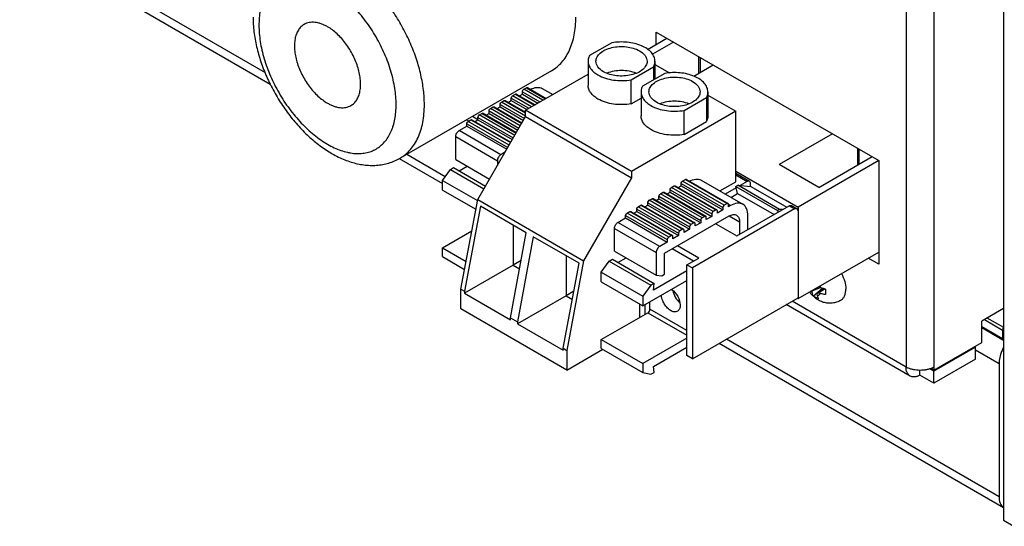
# Model space of a CAD drawing. Header units: inches. Extents: x 0 to 34, y 0 to 22.
# Tile 48 of 88: x 26.982 to 27.969, y 7.53 to 8.037. Entities that reach past the tile are written whole.
import ezdxf

# ---------------------------------------------------------------- set-up
doc = ezdxf.new("R2010")
doc.units = ezdxf.units.IN
doc.header["$LTSCALE"] = 1.87
doc.header["$MEASUREMENT"] = 0
doc.layers.get('0').update_dxf_attribs({"linetype": 'CONTINUOUS'})
doc.layers.add('02___PRT_ALL_AXES', color=7, linetype='CONTINUOUS')

msp = doc.modelspace()

# ---------------------------------------------------------------- linework, layer by layer
at = {"color": 7, "linetype": 'CONTINUOUS'}
for p, q in [((27.96785, 9.31548), (27.96785, 7.53588)), ((25.09985, 9.20446), (27.23343, 7.97256)), ((25.10745, 9.20873), (27.22818, 7.98425)), ((27.61132, 8.00734), (27.63072, 8.01854)), ((27.63052, 8.01843), (27.63052, 8.01865)), ((27.6374, 8.01469), (27.61629, 8.0025)), ((27.66247, 8.00021), (27.66247, 7.98335)), ((27.66425, 7.98438), (27.66425, 7.99918)), ((27.65753, 7.9805), (27.67707, 7.99178)), ((27.7965, 7.92282), (27.74315, 7.89202)), ((27.37019, 7.90225), (27.40868, 7.88003)), ((27.78283, 7.86912), (27.83617, 7.89992)), ((27.82157, 7.90835), (27.82157, 7.89149)), ((27.82335, 7.89252), (27.82335, 7.90732)), ((27.36259, 7.89799), (27.40589, 7.87299)), ((27.78283, 7.86912), (27.74315, 7.89202)), ((27.84284, 7.89606), (27.76202, 7.84939)), ((27.69959, 7.88543), (27.76202, 7.84939)), ((27.76202, 7.84939), (27.76202, 7.75778)), ((27.76202, 7.75778), (27.84283, 7.80444)), ((27.84283, 7.80422), (27.84264, 7.80433)), ((27.77499, 7.76527), (27.77603, 7.76402)), ((27.78478, 7.76883), (27.77575, 7.76536)), ((27.77746, 7.7605), (27.78652, 7.76821)), ((27.78781, 7.76781), (27.78161, 7.76335)), ((27.78908, 7.76747), (27.78301, 7.76354)), ((27.78396, 7.77044), (27.78452, 7.76892)), ((27.78452, 7.76892), (27.78781, 7.76781)), ((27.7894, 7.76739), (27.7897, 7.76444)), ((27.7897, 7.76444), (27.7894, 7.76183)), ((27.76202, 7.75778), (27.76118, 7.75826)), ((27.94872, 7.73677), (27.96681, 7.72633)), ((27.9682, 7.72874), (27.95151, 7.73838)), ((27.96681, 7.71749), (27.94606, 7.72947)), ((27.94606, 7.72881), (27.96721, 7.71659)), ((27.96681, 7.72633), (27.96681, 7.71749)), ((27.68289, 7.71305), (27.96785, 7.54852)), ((27.69038, 7.71738), (27.96333, 7.55978)), ((27.93987, 7.70931), (27.89815, 7.68522)), ((27.93987, 7.70931), (27.93898, 7.70982)), ((27.93987, 7.69727), (27.93987, 7.70931)), ((27.96333, 7.69258), (27.93987, 7.70613)), ((27.88418, 7.68124), (27.88418, 7.68597)), ((27.89815, 7.68522), (27.89414, 7.68754)), ((27.89815, 7.68624), (27.89523, 7.68793)), ((27.89815, 7.67318), (27.89815, 7.68522)), ((27.96333, 7.69258), (27.96333, 7.55978)), ((27.96785, 7.53588), (27.9783, 7.52984))]:
    msp.add_line(p, q, dxfattribs=at)
at = {"color": 3, "linetype": 'CONTINUOUS'}
for p, q in [((27.87022, 8.26063), (27.87022, 7.68931)), ((27.89815, 8.26369), (27.89815, 7.68624)), ((27.62009, 8.02468), (27.84283, 7.89607)), ((27.62009, 8.01241), (27.62009, 8.02468)), ((27.44138, 7.93691), (27.4358, 7.94014)), ((27.43219, 7.93554), (27.43001, 7.9368)), ((27.84283, 7.89607), (27.84283, 7.79217)), ((27.84283, 7.79217), (27.83221, 7.79831)), ((27.87431, 7.68027), (27.75021, 7.75192)), ((27.87022, 7.68931), (27.75599, 7.75526)), ((27.96785, 7.74782), (27.94606, 7.73524)), ((27.94606, 7.71391), (27.94606, 7.73524)), ((27.89815, 7.68624), (27.94606, 7.71391)), ((27.93987, 7.69727), (27.89815, 7.67318)), ((27.89815, 7.68931), (27.89524, 7.68792)), ((27.89815, 7.67318), (27.88418, 7.68124))]:
    msp.add_line(p, q, dxfattribs=at)
at = {"color": 6, "linetype": 'CONTINUOUS'}
for p, q in [((27.5755, 8.01389), (27.55322, 8.00104)), ((27.55177, 7.99541), (27.55177, 7.9713)), ((27.59498, 7.97692), (27.61725, 7.98978)), ((27.61725, 7.98978), (27.61725, 7.97676)), ((27.6187, 7.99541), (27.6187, 7.9776)), ((27.6187, 7.99216), (27.63321, 7.98379)), ((27.48913, 7.94643), (27.55177, 7.9826)), ((27.62853, 7.98327), (27.60626, 7.97041)), ((27.48732, 7.96737), (27.4901, 7.96897)), ((27.4901, 7.96897), (27.50914, 7.95798)), ((27.49108, 7.96907), (27.50971, 7.95831)), ((27.59498, 7.95282), (27.59498, 7.97692)), ((27.47618, 7.96094), (27.47896, 7.96254)), ((27.49522, 7.94994), (27.47618, 7.96094)), ((27.47896, 7.96254), (27.498, 7.95155)), ((27.47995, 7.96264), (27.49858, 7.95189)), ((27.48302, 7.96087), (27.48592, 7.96254)), ((27.48592, 7.96496), (27.50357, 7.95477)), ((27.48592, 7.96254), (27.48592, 7.96496)), ((27.48592, 7.96254), (27.50148, 7.95356)), ((27.50635, 7.95637), (27.48732, 7.96737)), ((27.50588, 7.96818), (27.51635, 7.96214)), ((27.60481, 7.96479), (27.60481, 7.94068)), ((27.64802, 7.9463), (27.67029, 7.95916)), ((27.67029, 7.95916), (27.67029, 7.93505)), ((27.67174, 7.96479), (27.67174, 7.94068)), ((27.67174, 7.96154), (27.69959, 7.94546)), ((27.45391, 7.94808), (27.45669, 7.94969)), ((27.45669, 7.94969), (27.48521, 7.93322)), ((27.45768, 7.94978), (27.4855, 7.93372)), ((27.46075, 7.94801), (27.46365, 7.94969)), ((27.46365, 7.9521), (27.488, 7.93804)), ((27.46365, 7.94969), (27.46365, 7.9521)), ((27.46365, 7.94969), (27.48695, 7.93623)), ((27.46505, 7.95451), (27.46783, 7.95611)), ((27.48913, 7.9406), (27.46505, 7.95451)), ((27.46783, 7.95611), (27.48913, 7.94382)), ((27.46881, 7.95621), (27.48913, 7.94448)), ((27.47189, 7.95444), (27.47479, 7.95612)), ((27.47479, 7.95853), (27.49243, 7.94834)), ((27.47479, 7.95612), (27.47479, 7.95853)), ((27.47479, 7.95612), (27.49035, 7.94713)), ((27.59498, 7.95282), (27.60481, 7.95849)), ((27.44117, 7.85694), (27.48913, 7.94)), ((27.44138, 7.93924), (27.47686, 7.91875)), ((27.44138, 7.93683), (27.44138, 7.93924)), ((27.44277, 7.94165), (27.44556, 7.94326)), ((27.47825, 7.92116), (27.44277, 7.94165)), ((27.44556, 7.94326), (27.47964, 7.92358)), ((27.44654, 7.94335), (27.47993, 7.92407)), ((27.44961, 7.94158), (27.45252, 7.94326)), ((27.45252, 7.94567), (27.48243, 7.9284)), ((27.45252, 7.94326), (27.45252, 7.94567)), ((27.45252, 7.94326), (27.48138, 7.92659)), ((27.48382, 7.93081), (27.45391, 7.94808)), ((27.59519, 7.88519), (27.48913, 7.94643)), ((27.48913, 7.94), (27.48913, 7.94643)), ((27.48913, 7.94), (27.59519, 7.87876)), ((27.69959, 7.94546), (27.59519, 7.88519)), ((27.64802, 7.9222), (27.64802, 7.9463)), ((27.69959, 7.87474), (27.69959, 7.94546)), ((27.42259, 7.92598), (27.43025, 7.9304)), ((27.43025, 7.93281), (27.47129, 7.90911)), ((27.43025, 7.9304), (27.43025, 7.93281)), ((27.43025, 7.9304), (27.47025, 7.9073)), ((27.43164, 7.93522), (27.43442, 7.93683)), ((27.47268, 7.91152), (27.43164, 7.93522)), ((27.43442, 7.93683), (27.47408, 7.91393)), ((27.43541, 7.93692), (27.47436, 7.91443)), ((27.43848, 7.93515), (27.44138, 7.93683)), ((27.44138, 7.93683), (27.47582, 7.91695)), ((27.64802, 7.9222), (27.67029, 7.93505)), ((27.41911, 7.91995), (27.46087, 7.89584)), ((27.41911, 7.89714), (27.41911, 7.91995)), ((27.46435, 7.90187), (27.42259, 7.92598)), ((27.46849, 7.90426), (27.46435, 7.90187)), ((27.41911, 7.89714), (27.45306, 7.87754)), ((27.42259, 7.8858), (27.43068, 7.89046)), ((27.46087, 7.89584), (27.46087, 7.89106)), ((27.40589, 7.87615), (27.41384, 7.88717)), ((27.41384, 7.88717), (27.41702, 7.88901)), ((27.41384, 7.88717), (27.44743, 7.86778)), ((27.41702, 7.88901), (27.44902, 7.87053)), ((27.59519, 7.88519), (27.59519, 7.87876)), ((27.69959, 7.88324), (27.71343, 7.87525)), ((27.69959, 7.88158), (27.71097, 7.87501)), ((27.40589, 7.87615), (27.44097, 7.85589)), ((27.40589, 7.86651), (27.40589, 7.87615)), ((27.59519, 7.87876), (27.54724, 7.79569)), ((27.63528, 7.86908), (27.63806, 7.87068)), ((27.63806, 7.87068), (27.67982, 7.84657)), ((27.63905, 7.87078), (27.68081, 7.84667)), ((27.64212, 7.86901), (27.64502, 7.87068)), ((27.64502, 7.87309), (27.68678, 7.84898)), ((27.64502, 7.87068), (27.64502, 7.87309)), ((27.64502, 7.87068), (27.68678, 7.84657)), ((27.64642, 7.8755), (27.6492, 7.87711)), ((27.68817, 7.85139), (27.64642, 7.8755)), ((27.6492, 7.87711), (27.69096, 7.853)), ((27.65018, 7.87721), (27.69194, 7.8531)), ((27.66498, 7.87632), (27.70674, 7.85221)), ((27.68365, 7.86554), (27.69959, 7.87474)), ((27.69966, 7.87008), (27.70174, 7.87129)), ((27.70174, 7.87129), (27.71462, 7.87014)), ((27.7435, 7.84718), (27.70174, 7.87129)), ((27.71097, 7.87501), (27.70416, 7.87107)), ((27.71445, 7.87014), (27.71445, 7.873)), ((27.40589, 7.86651), (27.43935, 7.84719)), ((27.62414, 7.86265), (27.62693, 7.86425)), ((27.6659, 7.83854), (27.62414, 7.86265)), ((27.62693, 7.86425), (27.66869, 7.84014)), ((27.62791, 7.86435), (27.66967, 7.84024)), ((27.63098, 7.86258), (27.63389, 7.86425)), ((27.63389, 7.86666), (27.67565, 7.84255)), ((27.63389, 7.86425), (27.63389, 7.86666)), ((27.63389, 7.86425), (27.67565, 7.84014)), ((27.67704, 7.84496), (27.63528, 7.86908)), ((27.70003, 7.86869), (27.68911, 7.86239)), ((27.69468, 7.85917), (27.70152, 7.86312)), ((27.69966, 7.87008), (27.74142, 7.84597)), ((27.70152, 7.86312), (27.69966, 7.87008)), ((27.70152, 7.86312), (27.73806, 7.84203)), ((27.71462, 7.87014), (27.75069, 7.84932)), ((27.4244, 7.76722), (27.44117, 7.85694)), ((27.44117, 7.85694), (27.54724, 7.79569)), ((27.60187, 7.84979), (27.60466, 7.85139)), ((27.60466, 7.85139), (27.64642, 7.82728)), ((27.60564, 7.85149), (27.6474, 7.82738)), ((27.60871, 7.84972), (27.61162, 7.85139)), ((27.61162, 7.85381), (27.65337, 7.82969)), ((27.61162, 7.85139), (27.61162, 7.85381)), ((27.61162, 7.85139), (27.65337, 7.82728)), ((27.61301, 7.85622), (27.61579, 7.85782)), ((27.65477, 7.83211), (27.61301, 7.85622)), ((27.61579, 7.85782), (27.65755, 7.83371)), ((27.61678, 7.85792), (27.65854, 7.83381)), ((27.61985, 7.85615), (27.62275, 7.85782)), ((27.62275, 7.86023), (27.66451, 7.83612)), ((27.62275, 7.85782), (27.62275, 7.86023)), ((27.62275, 7.85782), (27.66451, 7.83371)), ((27.69096, 7.853), (27.68817, 7.85139)), ((27.69235, 7.8522), (27.69444, 7.85099)), ((27.69235, 7.84979), (27.69235, 7.8522)), ((27.69444, 7.85099), (27.69235, 7.84979)), ((27.70087, 7.82056), (27.75307, 7.85069)), ((27.75307, 7.85069), (27.75854, 7.84754)), ((27.75553, 7.85094), (27.761, 7.84778)), ((27.44386, 7.8503), (27.42795, 7.76517)), ((27.48979, 7.82378), (27.44386, 7.8503)), ((27.58935, 7.84095), (27.6311, 7.81684)), ((27.58935, 7.83854), (27.58935, 7.84095)), ((27.59074, 7.84336), (27.59352, 7.84496)), ((27.6325, 7.81925), (27.59074, 7.84336)), ((27.59352, 7.84496), (27.63528, 7.82085)), ((27.59451, 7.84506), (27.63626, 7.82095)), ((27.59758, 7.84329), (27.60048, 7.84496)), ((27.60048, 7.84738), (27.64224, 7.82327)), ((27.60048, 7.84496), (27.60048, 7.84738)), ((27.60048, 7.84496), (27.64224, 7.82085)), ((27.64363, 7.82568), (27.60187, 7.84979)), ((27.75854, 7.84754), (27.65623, 7.78847)), ((27.67565, 7.84255), (27.67565, 7.84014)), ((27.67982, 7.84657), (27.67704, 7.84496)), ((27.68678, 7.84657), (27.68121, 7.84336)), ((27.68121, 7.84336), (27.68121, 7.84577)), ((27.68678, 7.84898), (27.68678, 7.84657)), ((27.71184, 7.82689), (27.71184, 7.84095)), ((27.7435, 7.84718), (27.74142, 7.84597)), ((27.74142, 7.84597), (27.74188, 7.84423)), ((27.74652, 7.84691), (27.7435, 7.84718)), ((27.47667, 7.83135), (27.47667, 7.79129)), ((27.58169, 7.83411), (27.58935, 7.83854)), ((27.62345, 7.81), (27.58169, 7.83411)), ((27.58935, 7.83854), (27.6311, 7.81442)), ((27.62832, 7.80317), (27.69305, 7.84055)), ((27.65755, 7.83371), (27.65477, 7.83211)), ((27.66451, 7.83371), (27.65894, 7.8305)), ((27.65894, 7.8305), (27.65894, 7.83291)), ((27.66451, 7.83612), (27.66451, 7.83371)), ((27.66869, 7.84014), (27.6659, 7.83854)), ((27.67565, 7.84014), (27.67008, 7.83693)), ((27.67008, 7.83693), (27.67008, 7.83934)), ((27.67965, 7.83281), (27.70087, 7.82056)), ((27.69305, 7.84055), (27.70348, 7.83452)), ((27.70348, 7.83452), (27.70348, 7.82206)), ((27.40589, 7.80865), (27.43532, 7.82564)), ((27.47388, 7.73865), (27.48979, 7.82378)), ((27.57821, 7.82809), (27.61997, 7.80398)), ((27.57821, 7.80528), (27.57821, 7.82809)), ((27.63528, 7.82085), (27.6325, 7.81925)), ((27.64224, 7.82085), (27.63667, 7.81764)), ((27.64224, 7.82327), (27.64224, 7.82085)), ((27.64642, 7.82728), (27.64363, 7.82568)), ((27.65337, 7.82728), (27.64781, 7.82407)), ((27.64781, 7.82407), (27.64781, 7.82648)), ((27.65337, 7.82969), (27.65337, 7.82728)), ((27.49689, 7.81968), (27.48098, 7.73455)), ((27.54283, 7.79315), (27.49689, 7.81968)), ((27.6311, 7.81442), (27.62345, 7.81)), ((27.6311, 7.81684), (27.6311, 7.81442)), ((27.63667, 7.81764), (27.63667, 7.82005)), ((27.40589, 7.80865), (27.42959, 7.79496)), ((27.40589, 7.79981), (27.40589, 7.80865)), ((27.57821, 7.80528), (27.61997, 7.78117)), ((27.61997, 7.80398), (27.61997, 7.78117)), ((27.62832, 7.78228), (27.62832, 7.80317)), ((27.6572, 7.79534), (27.63598, 7.8076)), ((27.6626, 7.79845), (27.64137, 7.81071)), ((27.40589, 7.79981), (27.4281, 7.78699)), ((27.47667, 7.79129), (27.42795, 7.76316)), ((27.48458, 7.79585), (27.47667, 7.79129)), ((27.47667, 7.79129), (27.48304, 7.78761)), ((27.52692, 7.70803), (27.54283, 7.79315)), ((27.5297, 7.80073), (27.5297, 7.76067)), ((27.54724, 7.79569), (27.53047, 7.70598)), ((27.56499, 7.78429), (27.57294, 7.79531)), ((27.57294, 7.79531), (27.57612, 7.79715)), ((27.57294, 7.79531), (27.6147, 7.7712)), ((27.57612, 7.79715), (27.61788, 7.77304)), ((27.58169, 7.79393), (27.58978, 7.7986)), ((27.65076, 7.79162), (27.6626, 7.79845)), ((27.65076, 7.79162), (27.65623, 7.78847)), ((27.65076, 7.70081), (27.65076, 7.79162)), ((27.56499, 7.78429), (27.60674, 7.76018)), ((27.56499, 7.77465), (27.56499, 7.78429)), ((27.65076, 7.7856), (27.61739, 7.76633)), ((27.62554, 7.78067), (27.62832, 7.78228)), ((27.65623, 7.78847), (27.65623, 7.69766)), ((27.56499, 7.77465), (27.60674, 7.75054)), ((27.60674, 7.75054), (27.65076, 7.77595)), ((27.61788, 7.77304), (27.6147, 7.7712)), ((27.61739, 7.76633), (27.61788, 7.77304)), ((27.61997, 7.78117), (27.62554, 7.78067)), ((27.4244, 7.76722), (27.42795, 7.76517)), ((27.4244, 7.74753), (27.4244, 7.76722)), ((27.42795, 7.76517), (27.42795, 7.76316)), ((27.42795, 7.76316), (27.47388, 7.73664)), ((27.53761, 7.76523), (27.5297, 7.76067)), ((27.6147, 7.7712), (27.60674, 7.76018)), ((27.5297, 7.76067), (27.48098, 7.73254)), ((27.5297, 7.76067), (27.53607, 7.75699)), ((27.6032, 7.75259), (27.6032, 7.73885)), ((27.60674, 7.76018), (27.60674, 7.75054)), ((27.6137, 7.74733), (27.6137, 7.75455)), ((27.65623, 7.69766), (27.76202, 7.75874)), ((27.53047, 7.68629), (27.4244, 7.74753)), ((27.56499, 7.71679), (27.61162, 7.74371)), ((27.60866, 7.75164), (27.60866, 7.742)), ((27.61162, 7.74371), (27.65076, 7.72111)), ((27.65076, 7.72593), (27.6137, 7.74733)), ((27.47388, 7.73865), (27.48098, 7.73455)), ((27.47388, 7.73664), (27.47388, 7.73865)), ((27.48098, 7.73455), (27.48098, 7.73254)), ((27.48098, 7.73254), (27.52692, 7.70602)), ((27.56499, 7.71679), (27.60674, 7.69268)), ((27.56499, 7.70795), (27.56499, 7.71679)), ((27.65076, 7.71809), (27.60674, 7.69268)), ((27.52692, 7.70803), (27.53047, 7.70598)), ((27.52692, 7.70602), (27.52692, 7.70803)), ((27.53047, 7.68629), (27.56648, 7.70708)), ((27.53047, 7.70598), (27.53047, 7.68629)), ((27.56499, 7.70795), (27.60674, 7.68384)), ((27.61739, 7.68998), (27.65076, 7.70925)), ((27.60674, 7.69268), (27.60674, 7.68384)), ((27.65623, 7.69766), (27.65076, 7.70081)), ((27.60674, 7.68384), (27.6147, 7.682)), ((27.6147, 7.682), (27.61788, 7.68384)), ((27.61788, 7.68384), (27.61739, 7.68998))]:
    msp.add_line(p, q, dxfattribs=at)
at = {"color": 7, "linetype": 'CONTINUOUS'}
for centre, radius, start, end in [((27.81389, 7.78412), 0.0425, 205.78482, 206.19342), ((27.8009, 7.76981), 0.02554, 190.04226, 193.10962), ((27.81665, 7.73977), 0.04224, 146.05705, 147.67594), ((27.81077, 7.76655), 0.0301, 188.01056, 190.52512), ((27.77621, 7.80876), 0.04572, 276.77697, 278.55617), ((27.82034, 7.80452), 0.05115, 222.782, 223.13033), ((27.80533, 7.82124), 0.0563, 246.64584, 248.30953), ((27.79819, 7.80251), 0.04182, 248.71599, 250.92027), ((27.79804, 7.80367), 0.03729, 254.0785, 256.60685)]:
    msp.add_arc(centre, radius, start, end, dxfattribs=at)
for points, knots in [([(27.38777, 7.95203), (27.38777, 7.95689), (27.38711, 7.96693), (27.3844, 7.98217), (27.37999, 7.99779), (27.37398, 8.01345), (27.3665, 8.02882), (27.3577, 8.04358), (27.34778, 8.0574), (27.33694, 8.06999), (27.32542, 8.08109), (27.31345, 8.09046), (27.30129, 8.0979), (27.29099, 8.10245), (27.2829, 8.10492), (27.27708, 8.10616), (27.2714, 8.10683), (27.2659, 8.10691), (27.2606, 8.10642), (27.25554, 8.10534), (27.25075, 8.10368), (27.24775, 8.10219), (27.24631, 8.10136)], [0, 0, 0, 0, 0.062376, 0.128706, 0.19829, 0.270259, 0.343629, 0.417353, 0.49037, 0.56165, 0.63024, 0.695322, 0.756263, 0.812695, 0.839218, 0.864638, 0.889022, 0.912469, 0.935111, 0.957113, 0.978671, 1, 1, 1, 1]), ([(27.35948, 7.95203), (27.35948, 7.95469), (27.35925, 7.96013), (27.35824, 7.9684), (27.3566, 7.97689), (27.35352, 7.98853), (27.34817, 8.0031), (27.33966, 8.01994), (27.331, 8.03317), (27.32326, 8.043), (27.31718, 8.04985), (27.31084, 8.05613), (27.30431, 8.06181), (27.29765, 8.06681), (27.29093, 8.07109), (27.28419, 8.07462), (27.27752, 8.07735), (27.27198, 8.07897), (27.26764, 8.07982), (27.2635, 8.08037), (27.25845, 8.08055), (27.25262, 8.0799), (27.24714, 8.07838), (27.24209, 8.07602), (27.23751, 8.07282), (27.23346, 8.06884), (27.22998, 8.06411), (27.22761, 8.05965), (27.22601, 8.05579), (27.22458, 8.05161), (27.22321, 8.046), (27.22224, 8.03886), (27.22204, 8.03392), (27.22204, 8.03139)], [0, 0, 0, 0, 0.032545, 0.066562, 0.101889, 0.138364, 0.213903, 0.291409, 0.368916, 0.407067, 0.444491, 0.480967, 0.516297, 0.550308, 0.58286, 0.613854, 0.64324, 0.671025, 0.684345, 0.6973, 0.722194, 0.745956, 0.768908, 0.791435, 0.813961, 0.836912, 0.860674, 0.885567, 0.898521, 0.91184, 0.939622, 0.969013, 1, 1, 1, 1]), ([(27.21618, 8.03956), (27.21618, 8.0347), (27.21683, 8.02476), (27.21951, 8.00979), (27.22383, 7.99465), (27.22968, 7.9796), (27.23696, 7.96493), (27.24551, 7.95091), (27.25517, 7.93781), (27.26575, 7.92589), (27.2771, 7.91538), (27.28903, 7.90649), (27.30141, 7.89938), (27.31409, 7.89427), (27.32489, 7.89181), (27.33347, 7.89109), (27.33981, 7.89119), (27.34605, 7.89195), (27.35213, 7.89338), (27.35799, 7.8955), (27.36171, 7.89736), (27.3635, 7.89839)], [0, 0, 0, 0, 0.061828, 0.126352, 0.193216, 0.261844, 0.331493, 0.401334, 0.47052, 0.538263, 0.603899, 0.666968, 0.727274, 0.784935, 0.840374, 0.867486, 0.894295, 0.92089, 0.947334, 0.973662, 1, 1, 1, 1]), ([(27.22204, 8.03139), (27.22204, 8.02873), (27.22227, 8.02329), (27.22328, 8.01503), (27.22492, 8.00653), (27.228, 7.99489), (27.23335, 7.98033), (27.24186, 7.96348), (27.25052, 7.95025), (27.25826, 7.94042), (27.26434, 7.93358), (27.27068, 7.92729), (27.27721, 7.92162), (27.28387, 7.91661), (27.29059, 7.91233), (27.29733, 7.9088), (27.304, 7.90607), (27.30954, 7.90446), (27.31388, 7.9036), (27.31802, 7.90305), (27.32307, 7.90288), (27.3289, 7.90353), (27.33438, 7.90504), (27.33943, 7.90741), (27.34401, 7.9106), (27.34806, 7.91459), (27.35154, 7.91931), (27.35391, 7.92377), (27.35551, 7.92764), (27.35693, 7.93182), (27.35831, 7.93742), (27.35928, 7.94457), (27.35948, 7.9495), (27.35948, 7.95203)], [0, 0, 0, 0, 0.032545, 0.066562, 0.101889, 0.138364, 0.213903, 0.291409, 0.368916, 0.407067, 0.444491, 0.480967, 0.516297, 0.550308, 0.58286, 0.613854, 0.64324, 0.671025, 0.684345, 0.6973, 0.722194, 0.745956, 0.768908, 0.791435, 0.813961, 0.836912, 0.860674, 0.885567, 0.898521, 0.91184, 0.939622, 0.969013, 1, 1, 1, 1]), ([(27.26732, 8.03231), (27.26675, 8.03197), (27.26563, 8.03123), (27.2641, 8.0299), (27.26271, 8.02836), (27.26104, 8.02601), (27.25937, 8.02255), (27.25809, 8.01783), (27.25753, 8.01257), (27.25767, 8.00687), (27.25852, 8.00085), (27.26006, 7.99464), (27.26226, 7.98836), (27.26506, 7.98216), (27.26841, 7.97616), (27.27224, 7.9705), (27.27646, 7.96529), (27.28099, 7.96063), (27.28573, 7.95665), (27.28908, 7.95441), (27.29076, 7.95344)], [0, 0, 0, 0, 0.021331, 0.042891, 0.064896, 0.08754, 0.135314, 0.187215, 0.243652, 0.304599, 0.369686, 0.438283, 0.50957, 0.582595, 0.656327, 0.729704, 0.801683, 0.871273, 0.93762, 1, 1, 1, 1]), ([(27.29076, 8.02998), (27.2897, 8.03059), (27.28759, 8.0317), (27.28437, 8.03302), (27.28121, 8.03394), (27.27814, 8.03445), (27.27518, 8.03456), (27.27236, 8.03424), (27.26972, 8.03351), (27.26809, 8.03275), (27.26732, 8.03231)], [0, 0, 0, 0, 0.148558, 0.289514, 0.422738, 0.548646, 0.668006, 0.781944, 0.89199, 1, 1, 1, 1]), ([(27.3142, 7.95112), (27.31477, 7.95145), (27.31589, 7.95219), (27.31742, 7.95352), (27.31881, 7.95506), (27.32048, 7.95741), (27.32215, 7.96087), (27.32343, 7.96559), (27.32399, 7.97086), (27.32385, 7.97656), (27.323, 7.98258), (27.32146, 7.98879), (27.31926, 7.99506), (27.31646, 8.00126), (27.31311, 8.00726), (27.30928, 8.01292), (27.30506, 8.01814), (27.30053, 8.02279), (27.29579, 8.02678), (27.29244, 8.02901), (27.29076, 8.02998)], [0, 0, 0, 0, 0.021331, 0.042891, 0.064896, 0.08754, 0.135314, 0.187215, 0.243652, 0.304599, 0.369686, 0.438283, 0.50957, 0.582595, 0.656327, 0.729704, 0.801683, 0.871273, 0.93762, 1, 1, 1, 1]), ([(27.29076, 7.95344), (27.29182, 7.95283), (27.29393, 7.95172), (27.29715, 7.95041), (27.30031, 7.94948), (27.30338, 7.94897), (27.30634, 7.94887), (27.30916, 7.94918), (27.3118, 7.94991), (27.31343, 7.95067), (27.3142, 7.95112)], [0, 0, 0, 0, 0.148558, 0.289514, 0.422738, 0.548646, 0.668006, 0.781944, 0.89199, 1, 1, 1, 1]), ([(27.3635, 7.89839), (27.36542, 7.8995), (27.36911, 7.90208), (27.37399, 7.90688), (27.37819, 7.91258), (27.38167, 7.91912), (27.38439, 7.92642), (27.38635, 7.93441), (27.38752, 7.94303), (27.38777, 7.94898), (27.38777, 7.95203)], [0, 0, 0, 0, 0.108013, 0.218062, 0.332, 0.451359, 0.577278, 0.710493, 0.851415, 1, 1, 1, 1]), ([(27.8056, 7.78294), (27.80692, 7.78042), (27.80897, 7.77534), (27.80985, 7.76991), (27.80985, 7.76733)], [0, 0, 0, 0, 0.525332, 1, 1, 1, 1]), ([(27.80476, 7.75607), (27.80348, 7.75533), (27.80076, 7.75411), (27.7964, 7.75316), (27.79194, 7.7531), (27.78756, 7.75392), (27.78342, 7.75557), (27.77841, 7.75873), (27.77534, 7.76206), (27.7737, 7.76452)], [0, 0, 0, 0, 0.125153, 0.250268, 0.375308, 0.500244, 0.625099, 0.750014, 1, 1, 1, 1]), ([(27.77746, 7.7605), (27.7773, 7.76076), (27.77667, 7.76186), (27.77624, 7.76308), (27.77603, 7.76402)], [0, 0, 0, 0, 0.241181, 1, 1, 1, 1]), ([(27.78117, 7.76105), (27.78152, 7.76102), (27.78222, 7.76105), (27.78319, 7.76142), (27.78399, 7.76208), (27.78437, 7.76267), (27.78452, 7.76299)], [0, 0, 0, 0, 0.257918, 0.500008, 0.742093, 1, 1, 1, 1]), ([(27.7894, 7.76183), (27.78898, 7.76189), (27.78733, 7.76216), (27.7857, 7.76258), (27.78452, 7.76299)], [0, 0, 0, 0, 0.256978, 1, 1, 1, 1]), ([(27.80476, 7.75607), (27.80557, 7.75654), (27.80709, 7.75781), (27.8087, 7.76046), (27.80966, 7.76371), (27.80985, 7.76609), (27.80985, 7.76733)], [0, 0, 0, 0, 0.217772, 0.450952, 0.710201, 1, 1, 1, 1]), ([(27.78228, 7.75772), (27.78144, 7.75796), (27.77972, 7.75873), (27.77821, 7.75985), (27.77746, 7.7605)], [0, 0, 0, 0, 0.469234, 1, 1, 1, 1]), ([(27.78117, 7.76105), (27.78123, 7.76074), (27.78147, 7.75959), (27.78187, 7.75847), (27.78228, 7.75772)], [0, 0, 0, 0, 0.268397, 1, 1, 1, 1]), ([(27.96681, 7.71749), (27.96681, 7.71729), (27.96685, 7.71694), (27.96701, 7.71657), (27.96715, 7.71649)], [0, 0, 0, 0, 0.552846, 1, 1, 1, 1]), ([(27.96715, 7.71649), (27.96725, 7.71644), (27.96761, 7.71651), (27.96777, 7.71679), (27.96789, 7.71696)], [0, 0, 0, 0, 0.337576, 1, 1, 1, 1]), ([(27.96783, 7.70897), (27.96712, 7.70763), (27.96472, 7.70247), (27.96333, 7.69675), (27.96333, 7.69258)], [0, 0, 0, 0, 0.267473, 1, 1, 1, 1]), ([(27.96333, 7.55978), (27.96333, 7.55752), (27.96385, 7.55332), (27.96633, 7.5497), (27.96783, 7.54859)], [0, 0, 0, 0, 0.54837, 1, 1, 1, 1])]:
    msp.add_open_spline(points, degree=3, knots=knots, dxfattribs=at)
at = {"color": 6, "linetype": 'CONTINUOUS'}
for points, knots in [([(27.55965, 7.99541), (27.55965, 7.99689), (27.56054, 8.00008), (27.56402, 8.00404), (27.56916, 8.00717), (27.57795, 8.0101), (27.58991, 8.01071), (27.59938, 8.00814), (27.60333, 8.00586)], [0, 0, 0, 0, 0.087151, 0.186868, 0.304548, 0.438691, 0.730138, 1, 1, 1, 1]), ([(27.6187, 7.99541), (27.6187, 7.99693), (27.61802, 8.00014), (27.61516, 8.00445), (27.61075, 8.00818), (27.6028, 8.01238), (27.59072, 8.01513), (27.58057, 8.01479), (27.5755, 8.01389)], [0, 0, 0, 0, 0.087951, 0.184403, 0.294404, 0.419029, 0.701792, 1, 1, 1, 1]), ([(27.55322, 8.00104), (27.55299, 8.00059), (27.55217, 7.99882), (27.55177, 7.99685), (27.55177, 7.99541)], [0, 0, 0, 0, 0.25944, 1, 1, 1, 1]), ([(27.60333, 8.00586), (27.60545, 8.00464), (27.60831, 8.00239), (27.61047, 7.99842), (27.61083, 7.99638), (27.61083, 7.99541)], [0, 0, 0, 0, 0.547667, 0.781559, 1, 1, 1, 1]), ([(27.55177, 7.99541), (27.55177, 7.99414), (27.55225, 7.99148), (27.55426, 7.98778), (27.55744, 7.98443), (27.56011, 7.9826), (27.56158, 7.98175)], [0, 0, 0, 0, 0.217761, 0.450933, 0.710212, 1, 1, 1, 1]), ([(27.56714, 7.98496), (27.56503, 7.98618), (27.56217, 7.98843), (27.56001, 7.9924), (27.55965, 7.99443), (27.55965, 7.99541)], [0, 0, 0, 0, 0.547667, 0.781559, 1, 1, 1, 1]), ([(27.61083, 7.99541), (27.61083, 7.99393), (27.60994, 7.99074), (27.60646, 7.98678), (27.60132, 7.98365), (27.59253, 7.98072), (27.58057, 7.98011), (27.5711, 7.98268), (27.56714, 7.98496)], [0, 0, 0, 0, 0.087151, 0.186868, 0.304548, 0.43869, 0.730138, 1, 1, 1, 1]), ([(27.61725, 7.98978), (27.61749, 7.99023), (27.61831, 7.992), (27.6187, 7.99397), (27.6187, 7.99541)], [0, 0, 0, 0, 0.25944, 1, 1, 1, 1]), ([(27.56158, 7.98175), (27.5663, 7.97902), (27.57754, 7.97573), (27.58912, 7.97589), (27.59498, 7.97692)], [0, 0, 0, 0, 0.478004, 1, 1, 1, 1]), ([(27.59999, 7.98337), (27.59536, 7.98526), (27.58524, 7.98689), (27.57512, 7.98526), (27.57049, 7.98337)], [0, 0, 0, 0, 0.499999, 1, 1, 1, 1]), ([(27.61268, 7.96479), (27.61268, 7.96627), (27.61357, 7.96946), (27.61705, 7.97342), (27.62219, 7.97655), (27.63098, 7.97948), (27.64295, 7.98008), (27.65241, 7.97752), (27.65637, 7.97524)], [0, 0, 0, 0, 0.087151, 0.186868, 0.304548, 0.438691, 0.730138, 1, 1, 1, 1]), ([(27.67174, 7.96479), (27.67174, 7.96631), (27.67105, 7.96952), (27.66819, 7.97383), (27.66378, 7.97756), (27.65583, 7.98176), (27.64376, 7.98451), (27.6336, 7.98417), (27.62853, 7.98327)], [0, 0, 0, 0, 0.087951, 0.184403, 0.294404, 0.419029, 0.701792, 1, 1, 1, 1]), ([(27.4901, 7.96897), (27.49019, 7.96902), (27.49049, 7.96917), (27.49088, 7.96919), (27.49108, 7.96907)], [0, 0, 0, 0, 0.294985, 1, 1, 1, 1]), ([(27.49108, 7.96907), (27.49115, 7.96903), (27.49141, 7.96881), (27.49149, 7.96843), (27.49149, 7.96817)], [0, 0, 0, 0, 0.220836, 1, 1, 1, 1]), ([(27.49423, 7.96733), (27.49618, 7.96837), (27.50006, 7.96982), (27.50431, 7.96909), (27.50588, 7.96818)], [0, 0, 0, 0, 0.547628, 1, 1, 1, 1]), ([(27.56158, 7.95764), (27.56011, 7.95849), (27.55744, 7.96032), (27.55426, 7.96367), (27.55225, 7.96737), (27.55177, 7.97003), (27.55177, 7.9713)], [0, 0, 0, 0, 0.289788, 0.549067, 0.782239, 1, 1, 1, 1]), ([(27.60626, 7.97041), (27.60602, 7.96997), (27.60521, 7.9682), (27.60481, 7.96623), (27.60481, 7.96479)], [0, 0, 0, 0, 0.25944, 1, 1, 1, 1]), ([(27.65637, 7.97524), (27.65848, 7.97402), (27.66134, 7.97176), (27.6635, 7.9678), (27.66386, 7.96576), (27.66386, 7.96479)], [0, 0, 0, 0, 0.547667, 0.781559, 1, 1, 1, 1]), ([(27.47479, 7.95853), (27.47479, 7.95875), (27.47496, 7.95969), (27.47556, 7.96058), (27.47618, 7.96094)], [0, 0, 0, 0, 0.240711, 1, 1, 1, 1]), ([(27.47896, 7.96254), (27.47905, 7.96259), (27.47935, 7.96274), (27.47974, 7.96276), (27.47995, 7.96264)], [0, 0, 0, 0, 0.294985, 1, 1, 1, 1]), ([(27.47995, 7.96264), (27.48001, 7.9626), (27.48028, 7.96238), (27.48036, 7.96201), (27.48036, 7.96174)], [0, 0, 0, 0, 0.220836, 1, 1, 1, 1]), ([(27.48592, 7.96496), (27.48592, 7.96518), (27.48609, 7.96612), (27.48669, 7.96701), (27.48732, 7.96737)], [0, 0, 0, 0, 0.240711, 1, 1, 1, 1]), ([(27.60481, 7.96479), (27.60481, 7.96351), (27.60528, 7.96086), (27.60729, 7.95716), (27.61048, 7.95381), (27.61314, 7.95197), (27.61461, 7.95113)], [0, 0, 0, 0, 0.217761, 0.450933, 0.710212, 1, 1, 1, 1]), ([(27.62018, 7.95434), (27.61806, 7.95556), (27.6152, 7.95781), (27.61304, 7.96178), (27.61268, 7.96381), (27.61268, 7.96479)], [0, 0, 0, 0, 0.547667, 0.781559, 1, 1, 1, 1]), ([(27.66386, 7.96479), (27.66386, 7.96331), (27.66297, 7.96012), (27.65949, 7.95616), (27.65435, 7.95303), (27.64556, 7.9501), (27.6336, 7.94949), (27.62414, 7.95206), (27.62018, 7.95434)], [0, 0, 0, 0, 0.087151, 0.186868, 0.304548, 0.43869, 0.730138, 1, 1, 1, 1]), ([(27.67029, 7.95916), (27.67052, 7.95961), (27.67134, 7.96138), (27.67174, 7.96335), (27.67174, 7.96479)], [0, 0, 0, 0, 0.25944, 1, 1, 1, 1]), ([(27.45669, 7.94969), (27.45678, 7.94974), (27.45708, 7.94988), (27.45747, 7.9499), (27.45768, 7.94978)], [0, 0, 0, 0, 0.294985, 1, 1, 1, 1]), ([(27.45768, 7.94978), (27.45774, 7.94975), (27.45801, 7.94952), (27.45809, 7.94915), (27.45809, 7.94888)], [0, 0, 0, 0, 0.220836, 1, 1, 1, 1]), ([(27.46365, 7.9521), (27.46365, 7.95232), (27.46382, 7.95326), (27.46442, 7.95415), (27.46505, 7.95451)], [0, 0, 0, 0, 0.240711, 1, 1, 1, 1]), ([(27.46783, 7.95611), (27.46792, 7.95616), (27.46821, 7.95631), (27.46861, 7.95633), (27.46881, 7.95621)], [0, 0, 0, 0, 0.294985, 1, 1, 1, 1]), ([(27.46881, 7.95621), (27.46888, 7.95617), (27.46914, 7.95595), (27.46922, 7.95558), (27.46922, 7.95531)], [0, 0, 0, 0, 0.220836, 1, 1, 1, 1]), ([(27.59498, 7.95282), (27.58912, 7.95179), (27.57754, 7.95162), (27.5663, 7.95491), (27.56158, 7.95764)], [0, 0, 0, 0, 0.521996, 1, 1, 1, 1]), ([(27.61461, 7.95113), (27.61933, 7.9484), (27.63057, 7.94511), (27.64215, 7.94527), (27.64802, 7.9463)], [0, 0, 0, 0, 0.478004, 1, 1, 1, 1]), ([(27.65302, 7.95275), (27.64839, 7.95464), (27.63827, 7.95627), (27.62815, 7.95464), (27.62352, 7.95275)], [0, 0, 0, 0, 0.499999, 1, 1, 1, 1]), ([(27.44138, 7.93924), (27.44138, 7.93947), (27.44155, 7.9404), (27.44215, 7.94129), (27.44277, 7.94165)], [0, 0, 0, 0, 0.240711, 1, 1, 1, 1]), ([(27.44556, 7.94326), (27.44564, 7.94331), (27.44594, 7.94345), (27.44634, 7.94347), (27.44654, 7.94335)], [0, 0, 0, 0, 0.294985, 1, 1, 1, 1]), ([(27.44654, 7.94335), (27.44661, 7.94332), (27.44687, 7.94309), (27.44695, 7.94272), (27.44695, 7.94245)], [0, 0, 0, 0, 0.220836, 1, 1, 1, 1]), ([(27.45252, 7.94567), (27.45252, 7.9459), (27.45269, 7.94683), (27.45329, 7.94772), (27.45391, 7.94808)], [0, 0, 0, 0, 0.240711, 1, 1, 1, 1]), ([(27.61461, 7.92702), (27.61314, 7.92787), (27.61048, 7.9297), (27.60729, 7.93305), (27.60528, 7.93675), (27.60481, 7.93941), (27.60481, 7.94068)], [0, 0, 0, 0, 0.289788, 0.549067, 0.782239, 1, 1, 1, 1]), ([(27.67174, 7.94068), (27.67174, 7.9402), (27.67161, 7.93826), (27.67097, 7.93636), (27.67029, 7.93505)], [0, 0, 0, 0, 0.244558, 1, 1, 1, 1]), ([(27.43025, 7.93281), (27.43025, 7.93304), (27.43041, 7.93397), (27.43101, 7.93486), (27.43164, 7.93522)], [0, 0, 0, 0, 0.240711, 1, 1, 1, 1]), ([(27.43442, 7.93683), (27.43451, 7.93688), (27.43481, 7.93702), (27.4352, 7.93704), (27.43541, 7.93692)], [0, 0, 0, 0, 0.294985, 1, 1, 1, 1]), ([(27.43541, 7.93692), (27.43547, 7.93689), (27.43574, 7.93666), (27.43581, 7.93629), (27.43581, 7.93602)], [0, 0, 0, 0, 0.220836, 1, 1, 1, 1]), ([(27.41911, 7.91995), (27.41911, 7.92114), (27.41993, 7.9235), (27.42156, 7.92538), (27.42259, 7.92598)], [0, 0, 0, 0, 0.499994, 1, 1, 1, 1]), ([(27.64802, 7.9222), (27.64215, 7.92117), (27.63057, 7.921), (27.61933, 7.92429), (27.61461, 7.92702)], [0, 0, 0, 0, 0.521996, 1, 1, 1, 1]), ([(27.46435, 7.90187), (27.46332, 7.90127), (27.46168, 7.89939), (27.46087, 7.89703), (27.46087, 7.89584)], [0, 0, 0, 0, 0.500006, 1, 1, 1, 1]), ([(27.63806, 7.87068), (27.63815, 7.87073), (27.63845, 7.87088), (27.63884, 7.8709), (27.63905, 7.87078)], [0, 0, 0, 0, 0.294985, 1, 1, 1, 1]), ([(27.63905, 7.87078), (27.63911, 7.87074), (27.63938, 7.87052), (27.63946, 7.87014), (27.63946, 7.86988)], [0, 0, 0, 0, 0.220836, 1, 1, 1, 1]), ([(27.64502, 7.87309), (27.64502, 7.87332), (27.64519, 7.87426), (27.64579, 7.87514), (27.64642, 7.8755)], [0, 0, 0, 0, 0.240711, 1, 1, 1, 1]), ([(27.6492, 7.87711), (27.64929, 7.87716), (27.64958, 7.87731), (27.64998, 7.87733), (27.65018, 7.87721)], [0, 0, 0, 0, 0.294985, 1, 1, 1, 1]), ([(27.65018, 7.87721), (27.65025, 7.87717), (27.65051, 7.87695), (27.65059, 7.87657), (27.65059, 7.87631)], [0, 0, 0, 0, 0.220836, 1, 1, 1, 1]), ([(27.65333, 7.87547), (27.65527, 7.8765), (27.65916, 7.87796), (27.66341, 7.87723), (27.66498, 7.87632)], [0, 0, 0, 0, 0.547628, 1, 1, 1, 1]), ([(27.71343, 7.87525), (27.71309, 7.87544), (27.71219, 7.87558), (27.71137, 7.87524), (27.71097, 7.87501)], [0, 0, 0, 0, 0.449133, 1, 1, 1, 1]), ([(27.71445, 7.873), (27.71445, 7.87347), (27.71433, 7.87434), (27.71376, 7.87506), (27.71343, 7.87525)], [0, 0, 0, 0, 0.550859, 1, 1, 1, 1]), ([(27.62275, 7.86023), (27.62275, 7.86046), (27.62292, 7.8614), (27.62352, 7.86229), (27.62414, 7.86265)], [0, 0, 0, 0, 0.240711, 1, 1, 1, 1]), ([(27.62693, 7.86425), (27.62701, 7.8643), (27.62731, 7.86445), (27.62771, 7.86447), (27.62791, 7.86435)], [0, 0, 0, 0, 0.294985, 1, 1, 1, 1]), ([(27.62791, 7.86435), (27.62798, 7.86431), (27.62824, 7.86409), (27.62832, 7.86371), (27.62832, 7.86345)], [0, 0, 0, 0, 0.220836, 1, 1, 1, 1]), ([(27.63389, 7.86666), (27.63389, 7.86689), (27.63406, 7.86783), (27.63466, 7.86872), (27.63528, 7.86908)], [0, 0, 0, 0, 0.240711, 1, 1, 1, 1]), ([(27.60466, 7.85139), (27.60474, 7.85144), (27.60504, 7.85159), (27.60544, 7.85161), (27.60564, 7.85149)], [0, 0, 0, 0, 0.294985, 1, 1, 1, 1]), ([(27.60564, 7.85149), (27.60571, 7.85145), (27.60597, 7.85123), (27.60605, 7.85085), (27.60605, 7.85059)], [0, 0, 0, 0, 0.220836, 1, 1, 1, 1]), ([(27.61162, 7.85381), (27.61162, 7.85403), (27.61178, 7.85497), (27.61239, 7.85586), (27.61301, 7.85622)], [0, 0, 0, 0, 0.240711, 1, 1, 1, 1]), ([(27.61579, 7.85782), (27.61588, 7.85787), (27.61618, 7.85802), (27.61657, 7.85804), (27.61678, 7.85792)], [0, 0, 0, 0, 0.294985, 1, 1, 1, 1]), ([(27.61678, 7.85792), (27.61684, 7.85788), (27.61711, 7.85766), (27.61718, 7.85728), (27.61718, 7.85702)], [0, 0, 0, 0, 0.220836, 1, 1, 1, 1]), ([(27.68817, 7.85139), (27.68798, 7.85128), (27.68725, 7.85067), (27.68678, 7.8497), (27.68678, 7.84898)], [0, 0, 0, 0, 0.24072, 1, 1, 1, 1]), ([(27.69194, 7.8531), (27.69188, 7.85314), (27.69155, 7.85325), (27.69119, 7.85313), (27.69096, 7.853)], [0, 0, 0, 0, 0.220831, 1, 1, 1, 1]), ([(27.69235, 7.8522), (27.69235, 7.8523), (27.69233, 7.85263), (27.69215, 7.85298), (27.69194, 7.8531)], [0, 0, 0, 0, 0.294979, 1, 1, 1, 1]), ([(27.70674, 7.85221), (27.70508, 7.85317), (27.70054, 7.85386), (27.69647, 7.85217), (27.69444, 7.85099)], [0, 0, 0, 0, 0.449224, 1, 1, 1, 1]), ([(27.71184, 7.84095), (27.71184, 7.8433), (27.71127, 7.84766), (27.7084, 7.85125), (27.70674, 7.85221)], [0, 0, 0, 0, 0.550768, 1, 1, 1, 1]), ([(27.75307, 7.85069), (27.75348, 7.85093), (27.75429, 7.85127), (27.7552, 7.85113), (27.75553, 7.85094)], [0, 0, 0, 0, 0.550867, 1, 1, 1, 1]), ([(27.58935, 7.84095), (27.58935, 7.84117), (27.58951, 7.84211), (27.59011, 7.843), (27.59074, 7.84336)], [0, 0, 0, 0, 0.240711, 1, 1, 1, 1]), ([(27.59352, 7.84496), (27.59361, 7.84501), (27.59391, 7.84516), (27.5943, 7.84518), (27.59451, 7.84506)], [0, 0, 0, 0, 0.294985, 1, 1, 1, 1]), ([(27.59451, 7.84506), (27.59457, 7.84502), (27.59484, 7.8448), (27.59491, 7.84443), (27.59491, 7.84416)], [0, 0, 0, 0, 0.220836, 1, 1, 1, 1]), ([(27.60048, 7.84738), (27.60048, 7.8476), (27.60065, 7.84854), (27.60125, 7.84943), (27.60187, 7.84979)], [0, 0, 0, 0, 0.240711, 1, 1, 1, 1]), ([(27.67704, 7.84496), (27.67684, 7.84485), (27.67611, 7.84424), (27.67565, 7.84327), (27.67565, 7.84255)], [0, 0, 0, 0, 0.24072, 1, 1, 1, 1]), ([(27.68081, 7.84667), (27.68074, 7.84671), (27.68042, 7.84683), (27.68005, 7.8467), (27.67982, 7.84657)], [0, 0, 0, 0, 0.220831, 1, 1, 1, 1]), ([(27.68121, 7.84577), (27.68121, 7.84587), (27.68119, 7.8462), (27.68101, 7.84655), (27.68081, 7.84667)], [0, 0, 0, 0, 0.294979, 1, 1, 1, 1]), ([(27.69305, 7.84055), (27.69427, 7.84125), (27.69671, 7.84226), (27.69943, 7.84185), (27.70043, 7.84128)], [0, 0, 0, 0, 0.550801, 1, 1, 1, 1]), ([(27.70043, 7.84128), (27.70142, 7.8407), (27.70314, 7.83855), (27.70348, 7.83593), (27.70348, 7.83452)], [0, 0, 0, 0, 0.449208, 1, 1, 1, 1]), ([(27.761, 7.84778), (27.76066, 7.84797), (27.75976, 7.84811), (27.75894, 7.84777), (27.75854, 7.84754)], [0, 0, 0, 0, 0.449133, 1, 1, 1, 1]), ([(27.76202, 7.84553), (27.76202, 7.846), (27.7619, 7.84687), (27.76133, 7.84759), (27.761, 7.84778)], [0, 0, 0, 0, 0.550859, 1, 1, 1, 1]), ([(27.57821, 7.82809), (27.57821, 7.82928), (27.57903, 7.83164), (27.58066, 7.83352), (27.58169, 7.83411)], [0, 0, 0, 0, 0.499994, 1, 1, 1, 1]), ([(27.65477, 7.83211), (27.65457, 7.83199), (27.65384, 7.83138), (27.65337, 7.83041), (27.65337, 7.82969)], [0, 0, 0, 0, 0.24072, 1, 1, 1, 1]), ([(27.65854, 7.83381), (27.65847, 7.83385), (27.65814, 7.83397), (27.65778, 7.83385), (27.65755, 7.83371)], [0, 0, 0, 0, 0.220831, 1, 1, 1, 1]), ([(27.65894, 7.83291), (27.65894, 7.83301), (27.65892, 7.83334), (27.65874, 7.83369), (27.65854, 7.83381)], [0, 0, 0, 0, 0.294979, 1, 1, 1, 1]), ([(27.6659, 7.83854), (27.6657, 7.83842), (27.66498, 7.83781), (27.66451, 7.83684), (27.66451, 7.83612)], [0, 0, 0, 0, 0.24072, 1, 1, 1, 1]), ([(27.66967, 7.84024), (27.66961, 7.84028), (27.66928, 7.8404), (27.66892, 7.84027), (27.66869, 7.84014)], [0, 0, 0, 0, 0.220831, 1, 1, 1, 1]), ([(27.67008, 7.83934), (27.67008, 7.83944), (27.67006, 7.83977), (27.66988, 7.84012), (27.66967, 7.84024)], [0, 0, 0, 0, 0.294979, 1, 1, 1, 1]), ([(27.63626, 7.82095), (27.6362, 7.82099), (27.63587, 7.82111), (27.63551, 7.82099), (27.63528, 7.82085)], [0, 0, 0, 0, 0.220831, 1, 1, 1, 1]), ([(27.63667, 7.82005), (27.63667, 7.82015), (27.63665, 7.82048), (27.63647, 7.82083), (27.63626, 7.82095)], [0, 0, 0, 0, 0.294979, 1, 1, 1, 1]), ([(27.64363, 7.82568), (27.64343, 7.82556), (27.64271, 7.82495), (27.64224, 7.82398), (27.64224, 7.82327)], [0, 0, 0, 0, 0.24072, 1, 1, 1, 1]), ([(27.6474, 7.82738), (27.64733, 7.82742), (27.64701, 7.82754), (27.64664, 7.82742), (27.64642, 7.82728)], [0, 0, 0, 0, 0.220831, 1, 1, 1, 1]), ([(27.64781, 7.82648), (27.64781, 7.82658), (27.64778, 7.82691), (27.64761, 7.82726), (27.6474, 7.82738)], [0, 0, 0, 0, 0.294979, 1, 1, 1, 1]), ([(27.6325, 7.81925), (27.6323, 7.81913), (27.63157, 7.81852), (27.6311, 7.81756), (27.6311, 7.81684)], [0, 0, 0, 0, 0.24072, 1, 1, 1, 1]), ([(27.62345, 7.81), (27.62242, 7.80941), (27.62078, 7.80752), (27.61997, 7.80517), (27.61997, 7.80398)], [0, 0, 0, 0, 0.500006, 1, 1, 1, 1]), ([(27.63529, 7.76702), (27.63788, 7.7653), (27.64196, 7.76035), (27.64398, 7.75424), (27.64398, 7.75118)], [0, 0, 0, 0, 0.504662, 1, 1, 1, 1]), ([(27.63653, 7.76608), (27.63693, 7.76367), (27.63875, 7.75902), (27.64187, 7.75512), (27.64375, 7.75356)], [0, 0, 0, 0, 0.499939, 1, 1, 1, 1]), ([(27.62745, 7.75367), (27.62713, 7.75429), (27.62602, 7.75668), (27.62533, 7.75929), (27.62521, 7.76122)], [0, 0, 0, 0, 0.264324, 1, 1, 1, 1]), ([(27.64123, 7.7451), (27.64028, 7.74456), (27.63766, 7.74422), (27.63384, 7.74594), (27.63023, 7.74918), (27.62828, 7.75207), (27.62745, 7.75367)], [0, 0, 0, 0, 0.184972, 0.414684, 0.693929, 1, 1, 1, 1]), ([(27.61162, 7.74371), (27.61224, 7.74407), (27.61322, 7.7452), (27.6137, 7.74661), (27.6137, 7.74733)], [0, 0, 0, 0, 0.500005, 1, 1, 1, 1]), ([(27.64398, 7.75118), (27.64398, 7.74991), (27.64367, 7.74756), (27.64212, 7.74562), (27.64123, 7.7451)], [0, 0, 0, 0, 0.55075, 1, 1, 1, 1])]:
    msp.add_open_spline(points, degree=3, knots=knots, dxfattribs=at)
at = {"color": 7, "linetype": 'CONTINUOUS'}
msp.add_open_spline([(27.96784, 7.72849), (27.9674, 7.72814), (27.96677, 7.72729), (27.9672, 7.72692)], degree=3, dxfattribs=at)
at = {"color": 3, "linetype": 'CONTINUOUS'}
for points, knots in [([(27.89524, 7.68792), (27.89427, 7.68754), (27.89223, 7.68689), (27.88903, 7.68626), (27.88569, 7.68594), (27.88231, 7.68596), (27.87898, 7.68631), (27.8758, 7.68698), (27.87286, 7.68796), (27.87105, 7.68882), (27.87022, 7.68931)], [0, 0, 0, 0, 0.121032, 0.248054, 0.378767, 0.510638, 0.641069, 0.767543, 0.887797, 1, 1, 1, 1]), ([(27.87431, 7.68027), (27.87398, 7.68045), (27.87336, 7.68089), (27.87254, 7.6817), (27.87183, 7.68266), (27.87125, 7.68376), (27.87079, 7.68499), (27.87034, 7.68684), (27.87022, 7.68831), (27.87022, 7.68931)], [0, 0, 0, 0, 0.108048, 0.218132, 0.332107, 0.451503, 0.577464, 0.710727, 1, 1, 1, 1]), ([(27.88418, 7.68124), (27.88332, 7.68074), (27.88199, 7.68011), (27.88016, 7.67958), (27.87886, 7.67936), (27.87762, 7.67932), (27.87643, 7.67945), (27.87532, 7.67976), (27.87463, 7.68008), (27.87431, 7.68027)], [0, 0, 0, 0, 0.289279, 0.422543, 0.548505, 0.6679, 0.781873, 0.891955, 1, 1, 1, 1])]:
    msp.add_open_spline(points, degree=3, knots=knots, dxfattribs=at)
at = {"layer": '02___PRT_ALL_AXES', "color": 7, "linetype": 'CONTINUOUS'}
msp.add_line((27.51517, 7.98597), (27.3635, 7.89839), dxfattribs=at)
msp.add_open_spline([(27.51517, 7.98597), (27.51709, 7.98708), (27.52079, 7.98965), (27.52567, 7.99446), (27.52987, 8.00016), (27.53334, 8.00669), (27.53607, 8.01399), (27.53802, 8.02199), (27.53919, 8.03061), (27.53944, 8.03656), (27.53944, 8.03961)], degree=3, knots=[0, 0, 0, 0, 0.108013, 0.218062, 0.331999, 0.45136, 0.577277, 0.710492, 0.85142, 1, 1, 1, 1], dxfattribs=at)

doc.saveas('drawing.dxf')
